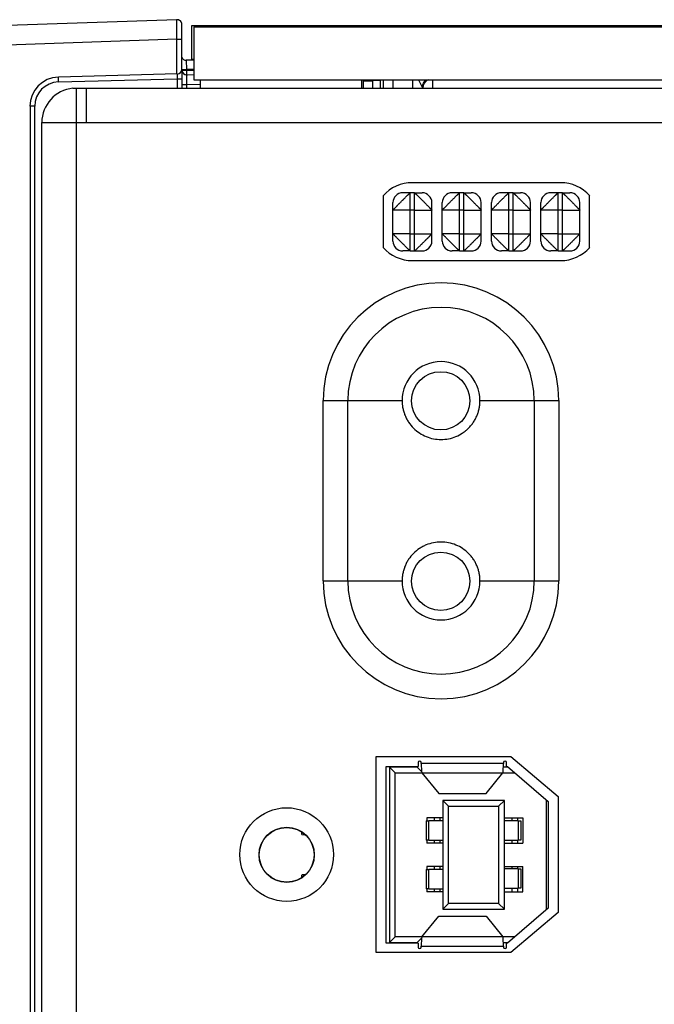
# Model space of a CAD drawing. Header units: inches. Extents: x 0 to 34, y 0 to 22.
# Tile 129 of 168: x 12.2 to 13.5, y 17.3 to 19.3. Entities that reach past the tile are written whole.
import ezdxf

# ---------------------------------------------------------------- set-up
doc = ezdxf.new("R2010")
doc.units = ezdxf.units.IN
doc.header["$LTSCALE"] = 1.87
doc.header["$MEASUREMENT"] = 0
doc.layers.get('0').update_dxf_attribs({"linetype": 'CONTINUOUS'})
doc.layers.add('02___PRT_ALL_AXES', color=7, linetype='CONTINUOUS')

msp = doc.modelspace()

# ---------------------------------------------------------------- linework, layer by layer
at = {"color": 7, "linetype": 'CONTINUOUS'}
for p, q in [((12.5665, 19.2699), (11.6528, 19.238)), ((12.5767, 19.1696), (12.5767, 19.2601)), ((12.5968, 19.1878), (12.5968, 19.2584)), ((12.5968, 19.2584), (15.4569, 19.2584)), ((12.6011, 19.2558), (12.6011, 19.1478)), ((12.6011, 19.2558), (15.4311, 19.2558)), ((12.5665, 19.2306), (11.6528, 19.1987)), ((12.5665, 19.1598), (12.5665, 19.2306)), ((12.5665, 19.2306), (12.5767, 19.2306)), ((12.6011, 19.1878), (12.5855, 19.1878)), ((12.5855, 19.1878), (12.5862, 19.1686)), ((12.6011, 19.1893), (12.5968, 19.1893)), ((12.5671, 19.1598), (12.3261, 19.1535)), ((12.5764, 19.1686), (12.5862, 19.1686)), ((12.5765, 19.1677), (12.5862, 19.1677)), ((12.5767, 19.1678), (12.5767, 19.1313)), ((12.5862, 19.1686), (12.5862, 19.1677)), ((12.6011, 19.1686), (12.5862, 19.1686)), ((12.5862, 19.1677), (12.5862, 19.1581)), ((12.5862, 19.1677), (12.6011, 19.1677)), ((12.6013, 19.1577), (12.5863, 19.1579)), ((12.3261, 19.1436), (12.5671, 19.1499)), ((12.5671, 19.1499), (12.5671, 19.1313)), ((12.5671, 19.1499), (12.5767, 19.1499)), ((12.5767, 19.1383), (12.5862, 19.1383)), ((12.5862, 19.1383), (12.5862, 19.1313)), ((12.6142, 19.1378), (12.5862, 19.1383)), ((12.6011, 19.1478), (15.4311, 19.1478)), ((12.9636, 19.1313), (12.9638, 19.146)), ((12.9796, 19.1466), (12.9638, 19.1466)), ((12.9808, 19.1478), (12.9796, 19.1466)), ((12.9796, 19.1313), (12.9796, 19.1466)), ((12.9848, 19.1478), (12.9848, 19.1313)), ((13.0045, 19.1478), (13.0045, 19.1313)), ((13.0446, 19.1478), (13.0446, 19.1313)), ((13.0562, 19.1478), (13.0643, 19.1318)), ((13.085, 19.1478), (13.085, 19.1307)), ((12.2686, 19.0944), (12.2686, 15.9771)), ((12.2782, 19.0944), (12.2686, 19.0944)), ((12.2782, 15.9771), (12.2782, 19.0944)), ((13.0396, 18.9188), (13.0246, 18.9188)), ((13.0396, 18.8008), (13.0396, 18.9188)), ((13.0486, 18.9188), (13.0396, 18.9188)), ((13.0486, 18.8008), (13.0486, 18.9188)), ((13.0486, 18.9188), (13.0636, 18.9188)), ((13.1396, 18.9188), (13.1246, 18.9188)), ((13.1396, 18.8008), (13.1396, 18.9188)), ((13.1486, 18.9188), (13.1396, 18.9188)), ((13.1486, 18.8008), (13.1486, 18.9188)), ((13.1486, 18.9188), (13.1636, 18.9188)), ((13.2396, 18.9188), (13.2246, 18.9188)), ((13.2396, 18.8008), (13.2396, 18.9188)), ((13.2486, 18.9188), (13.2396, 18.9188)), ((13.2486, 18.8008), (13.2486, 18.9188)), ((13.2486, 18.9188), (13.2636, 18.9188)), ((13.3396, 18.9188), (13.3246, 18.9188)), ((13.3396, 18.8008), (13.3396, 18.9188)), ((13.3486, 18.9188), (13.3396, 18.9188)), ((13.3486, 18.8008), (13.3486, 18.9188)), ((13.3486, 18.9188), (13.3636, 18.9188)), ((13.0046, 18.8208), (13.0046, 18.8988)), ((13.0836, 18.8208), (13.0836, 18.8988)), ((13.1046, 18.8208), (13.1046, 18.8988)), ((13.1836, 18.8208), (13.1836, 18.8988)), ((13.2046, 18.8208), (13.2046, 18.8988)), ((13.2836, 18.8208), (13.2836, 18.8988)), ((13.3046, 18.8208), (13.3046, 18.8988)), ((13.3836, 18.8208), (13.3836, 18.8988)), ((13.0396, 18.8838), (13.0046, 18.8838)), ((13.0486, 18.8838), (13.0396, 18.8838)), ((13.0486, 18.8838), (13.0836, 18.8838)), ((13.1396, 18.8838), (13.1046, 18.8838)), ((13.1486, 18.8838), (13.1396, 18.8838)), ((13.1486, 18.8838), (13.1836, 18.8838)), ((13.2396, 18.8838), (13.2046, 18.8838)), ((13.2486, 18.8838), (13.2396, 18.8838)), ((13.2486, 18.8838), (13.2836, 18.8838)), ((13.3396, 18.8838), (13.3046, 18.8838)), ((13.3486, 18.8838), (13.3396, 18.8838)), ((13.3486, 18.8838), (13.3836, 18.8838)), ((13.0396, 18.8358), (13.0046, 18.8358)), ((13.0396, 18.8358), (13.0486, 18.8358)), ((13.0486, 18.8358), (13.0836, 18.8358)), ((13.1396, 18.8358), (13.1046, 18.8358)), ((13.1396, 18.8358), (13.1486, 18.8358)), ((13.1486, 18.8358), (13.1836, 18.8358)), ((13.2396, 18.8358), (13.2046, 18.8358)), ((13.2396, 18.8358), (13.2486, 18.8358)), ((13.2486, 18.8358), (13.2836, 18.8358)), ((13.3396, 18.8358), (13.3046, 18.8358)), ((13.3396, 18.8358), (13.3486, 18.8358)), ((13.3486, 18.8358), (13.3836, 18.8358)), ((13.0396, 18.8008), (13.0246, 18.8008)), ((13.0396, 18.8008), (13.0486, 18.8008)), ((13.0486, 18.8008), (13.0636, 18.8008)), ((13.1396, 18.8008), (13.1246, 18.8008)), ((13.1396, 18.8008), (13.1486, 18.8008)), ((13.1486, 18.8008), (13.1636, 18.8008)), ((13.2396, 18.8008), (13.2246, 18.8008)), ((13.2396, 18.8008), (13.2486, 18.8008)), ((13.2486, 18.8008), (13.2636, 18.8008)), ((13.3396, 18.8008), (13.3246, 18.8008)), ((13.3396, 18.8008), (13.3486, 18.8008)), ((13.3486, 18.8008), (13.3636, 18.8008)), ((13.0559, 17.7629), (13.0559, 17.7549)), ((13.0618, 17.7609), (13.0618, 17.7629)), ((13.2289, 17.7609), (13.0618, 17.7609)), ((13.2289, 17.7629), (13.2289, 17.7609)), ((13.2349, 17.7549), (13.2349, 17.7629)), ((12.9909, 17.3966), (12.9909, 17.7549)), ((12.9909, 17.7549), (13.0559, 17.7549)), ((12.9976, 17.7539), (12.9976, 17.3976)), ((12.9976, 17.7539), (13.0094, 17.7421)), ((13.0535, 17.7539), (12.9976, 17.7539)), ((13.0094, 17.4094), (13.0094, 17.7421)), ((13.0094, 17.7421), (13.0631, 17.7421)), ((13.0535, 17.7549), (13.0535, 17.7539)), ((13.0535, 17.7539), (13.0628, 17.7447)), ((13.0631, 17.7419), (13.0974, 17.7002)), ((13.0631, 17.7419), (13.2277, 17.7419)), ((13.1934, 17.7002), (13.2277, 17.7419)), ((13.2277, 17.7421), (13.2519, 17.7421)), ((13.2381, 17.7539), (13.2286, 17.7539)), ((13.2349, 17.7549), (13.237, 17.7549)), ((13.237, 17.7549), (13.3197, 17.684)), ((13.0974, 17.7002), (13.1934, 17.7002)), ((13.1055, 17.686), (13.1055, 17.4655)), ((13.1055, 17.686), (13.1173, 17.6742)), ((13.2307, 17.686), (13.1055, 17.686)), ((13.2189, 17.6742), (13.2307, 17.686)), ((13.2307, 17.4655), (13.2307, 17.686)), ((13.3157, 17.6874), (13.3157, 17.4641)), ((13.3197, 17.684), (13.3197, 17.4675)), ((13.1173, 17.4773), (13.1173, 17.6742)), ((13.1173, 17.6742), (13.2189, 17.6742)), ((13.2189, 17.6742), (13.2189, 17.4773)), ((13.0722, 17.6447), (13.0722, 17.6053)), ((13.0722, 17.6447), (13.0777, 17.6447)), ((13.0736, 17.6508), (13.0736, 17.6447)), ((13.1055, 17.6508), (13.0736, 17.6508)), ((13.0777, 17.6053), (13.0777, 17.6447)), ((13.1055, 17.6447), (13.0777, 17.6447)), ((13.0884, 17.6508), (13.0884, 17.6447)), ((13.0994, 17.6508), (13.0994, 17.6447)), ((13.2307, 17.6508), (13.2681, 17.6508)), ((13.2585, 17.6447), (13.2307, 17.6447)), ((13.2459, 17.6508), (13.2459, 17.6447)), ((13.2569, 17.6508), (13.2569, 17.6447)), ((13.2585, 17.6447), (13.2585, 17.6053)), ((13.2585, 17.6447), (13.264, 17.6447)), ((13.264, 17.6447), (13.264, 17.6053)), ((13.2681, 17.6508), (13.2681, 17.5992)), ((12.8201, 17.6171), (12.8201, 17.6218)), ((12.8201, 17.6171), (12.8267, 17.6164)), ((12.8201, 17.6168), (12.8271, 17.616)), ((13.0777, 17.6053), (13.0722, 17.6053)), ((13.0736, 17.6053), (13.0736, 17.5992)), ((13.1055, 17.5992), (13.0736, 17.5992)), ((13.0777, 17.6053), (13.1055, 17.6053)), ((13.0884, 17.6053), (13.0884, 17.5992)), ((13.0994, 17.6053), (13.0994, 17.5992)), ((13.2307, 17.6053), (13.2585, 17.6053)), ((13.2307, 17.5992), (13.2681, 17.5992)), ((13.2459, 17.6053), (13.2459, 17.5992)), ((13.2569, 17.6053), (13.2569, 17.5992)), ((13.264, 17.6053), (13.2585, 17.6053)), ((12.7331, 17.5758), (12.7336, 17.5758)), ((12.8451, 17.5758), (12.8446, 17.5758)), ((13.0722, 17.5462), (13.0722, 17.5069)), ((13.0722, 17.5462), (13.0777, 17.5462)), ((13.0736, 17.5524), (13.0736, 17.5462)), ((13.1055, 17.5524), (13.0736, 17.5524)), ((13.0777, 17.5069), (13.0777, 17.5462)), ((13.1055, 17.5462), (13.0777, 17.5462)), ((13.0884, 17.5524), (13.0884, 17.5462)), ((13.0994, 17.5524), (13.0994, 17.5462)), ((13.2307, 17.5524), (13.2681, 17.5524)), ((13.2585, 17.5472), (13.2307, 17.5472)), ((13.2459, 17.5524), (13.2459, 17.5472)), ((13.2569, 17.5524), (13.2569, 17.5472)), ((13.2585, 17.5472), (13.2585, 17.5079)), ((13.2585, 17.5472), (13.264, 17.5472)), ((13.264, 17.5472), (13.264, 17.5079)), ((13.2681, 17.5008), (13.2681, 17.5524)), ((12.8277, 17.536), (12.8201, 17.5351)), ((12.8267, 17.5352), (12.8201, 17.5344)), ((12.8201, 17.5297), (12.8201, 17.5344)), ((13.0777, 17.5069), (13.0722, 17.5069)), ((13.0736, 17.5069), (13.0736, 17.5008)), ((13.1055, 17.5008), (13.0736, 17.5008)), ((13.0777, 17.5069), (13.1055, 17.5069)), ((13.0884, 17.5069), (13.0884, 17.5008)), ((13.0994, 17.5069), (13.0994, 17.5008)), ((13.2307, 17.5079), (13.2585, 17.5079)), ((13.2307, 17.5008), (13.2681, 17.5008)), ((13.2459, 17.5079), (13.2459, 17.5008)), ((13.2569, 17.5079), (13.2569, 17.5008)), ((13.264, 17.5079), (13.2585, 17.5079)), ((13.1055, 17.4655), (13.1173, 17.4773)), ((13.1055, 17.4655), (13.2307, 17.4655)), ((13.2189, 17.4773), (13.1173, 17.4773)), ((13.2189, 17.4773), (13.2307, 17.4655)), ((13.3197, 17.4675), (13.237, 17.3966)), ((13.0631, 17.4096), (13.0974, 17.4514)), ((13.0974, 17.4514), (13.1934, 17.4514)), ((13.1934, 17.4514), (13.2277, 17.4096)), ((12.9976, 17.3976), (13.0094, 17.4094)), ((13.0631, 17.4094), (13.0094, 17.4094)), ((13.0535, 17.3976), (13.0628, 17.4069)), ((13.2277, 17.4096), (13.0631, 17.4096)), ((13.2519, 17.4094), (13.2277, 17.4094)), ((13.0559, 17.3966), (12.9909, 17.3966)), ((12.9976, 17.3976), (13.0535, 17.3976)), ((13.0535, 17.3976), (13.0535, 17.3966)), ((13.0559, 17.3966), (13.0559, 17.3886)), ((13.0618, 17.3886), (13.0618, 17.3906)), ((13.0618, 17.3906), (13.2289, 17.3906)), ((13.2286, 17.3976), (13.2381, 17.3976)), ((13.2289, 17.3906), (13.2289, 17.3886)), ((13.2349, 17.3886), (13.2349, 17.3966)), ((13.237, 17.3966), (13.2349, 17.3966))]:
    msp.add_line(p, q, dxfattribs=at)
at = {"color": 3, "linetype": 'CONTINUOUS'}
for p, q in [((12.6141, 19.1313), (12.6141, 19.1478)), ((12.9417, 19.1313), (12.9417, 19.1478)), ((12.3555, 19.131), (12.3625, 19.131)), ((12.3625, 19.1313), (15.4131, 19.1313)), ((12.3625, 15.9417), (12.3625, 19.131)), ((12.3825, 19.1313), (12.3825, 19.0613)), ((12.2925, 16.0113), (12.2925, 19.0613)), ((12.2925, 19.0613), (15.4831, 19.0613)), ((12.9706, 17.3773), (12.9706, 17.7753)), ((12.9706, 17.7753), (13.2436, 17.7753)), ((13.2436, 17.7753), (13.3396, 17.6938)), ((13.3396, 17.6938), (13.3396, 17.4588)), ((13.3396, 17.4588), (13.2436, 17.3773)), ((13.2436, 17.3773), (12.9706, 17.3773))]:
    msp.add_line(p, q, dxfattribs=at)
at = {"color": 7, "linetype": 'CONTINUOUS'}
for centre, radius in [((13.1016, 18.4968), 0.0591), ((13.1016, 18.1308), 0.0591), ((12.7891, 17.5758), 0.0555)]:
    msp.add_circle(centre, radius, dxfattribs=at)
at = {"color": 3, "linetype": 'CONTINUOUS'}
msp.add_circle((12.7891, 17.5763), 0.095, dxfattribs=at)
at = {"color": 7, "linetype": 'CONTINUOUS'}
for centre, radius, start, end in [((12.5668, 19.2601), 0.00984, 360, 95.2162), ((12.5668, 19.2601), 0.00984, 0, 92), ((12.5855, 19.1976), 0.00984, 203.1281, 270), ((12.5668, 19.1696), 0.00984, 271.5, 0.0004), ((12.5865, 19.1678), 0.00984, 184.7365, 267.4768), ((12.5862, 19.1679), 0.00984, 234.8256, 270), ((12.3276, 19.0944), 0.0591, 91.5, 180), ((12.3274, 19.0944), 0.0492, 91.5069, 179.993), ((12.9599, 19.1466), 0.0197, 0.0182, 3.5887), ((13.085, 19.1307), 0.0197, 118.0351, 178.9741), ((13.0246, 18.8988), 0.02, 90, 180), ((13.0636, 18.8988), 0.02, 0, 90), ((13.1246, 18.8988), 0.02, 90, 180), ((13.1636, 18.8988), 0.02, 0, 90), ((13.2246, 18.8988), 0.02, 90, 180), ((13.2636, 18.8988), 0.02, 0, 90), ((13.3246, 18.8988), 0.02, 90, 180), ((13.3636, 18.8988), 0.02, 0, 90), ((13.0246, 18.8208), 0.02, 180, 270), ((13.0636, 18.8208), 0.02, 270, 360), ((13.1246, 18.8208), 0.02, 180, 270), ((13.1636, 18.8208), 0.02, 270, 360), ((13.2246, 18.8208), 0.02, 180, 270), ((13.2636, 18.8208), 0.02, 270, 360), ((13.3246, 18.8208), 0.02, 180, 270), ((13.3636, 18.8208), 0.02, 270, 360), ((13.0588, 17.7629), 0.00295, 0, 180), ((13.2319, 17.7629), 0.00295, 0, 180), ((13.0588, 17.3886), 0.00295, 180, 360), ((13.2319, 17.3886), 0.00295, 180, 360)]:
    msp.add_arc(centre, radius, start, end, dxfattribs=at)
at = {"color": 3, "linetype": 'CONTINUOUS'}
msp.add_arc((12.3625, 19.0613), 0.07, 95.6689, 180, dxfattribs=at)
at = {"color": 7, "linetype": 'CONTINUOUS'}
for points, knots in [([(12.5665, 19.2306), (12.5664, 19.2331), (12.5664, 19.2381), (12.5664, 19.2454), (12.5663, 19.2521), (12.5663, 19.258), (12.5663, 19.2623), (12.5663, 19.2651), (12.5664, 19.2668), (12.5664, 19.2681), (12.5664, 19.2691), (12.5665, 19.2695), (12.5664, 19.2699), (12.5665, 19.2699)], [0, 0, 0, 0, 0.19489, 0.382656, 0.555482, 0.70695, 0.831324, 0.881753, 0.923719, 0.956797, 0.980643, 0.995083, 1, 1, 1, 1]), ([(12.5671, 19.1598), (12.5671, 19.1598), (12.5671, 19.1594), (12.5672, 19.159), (12.5672, 19.158), (12.5672, 19.1563), (12.5671, 19.1535), (12.5671, 19.1512), (12.5671, 19.1499)], [0, 0, 0, 0, 0.019608, 0.076475, 0.168826, 0.293164, 0.617527, 1, 1, 1, 1]), ([(12.5863, 19.1579), (12.5863, 19.1579), (12.5863, 19.1577), (12.5863, 19.1575), (12.5863, 19.157), (12.5862, 19.1561), (12.5862, 19.1544), (12.5862, 19.152), (12.5862, 19.149), (12.5862, 19.1444), (12.5862, 19.1408), (12.5862, 19.1383)], [0, 0, 0, 0, 0.004965, 0.019387, 0.043201, 0.076247, 0.168587, 0.292933, 0.4444, 0.617249, 1, 1, 1, 1]), ([(12.3261, 19.1436), (12.3261, 19.1449), (12.326, 19.1472), (12.326, 19.1499), (12.326, 19.1517), (12.326, 19.1527), (12.3261, 19.1531), (12.326, 19.1535), (12.3261, 19.1535)], [0, 0, 0, 0, 0.381828, 0.706524, 0.830747, 0.92294, 0.97995, 1, 1, 1, 1]), ([(13.0643, 19.1318), (13.0643, 19.1349), (13.0658, 19.1414), (13.0703, 19.1463), (13.0729, 19.1481)], [0, 0, 0, 0, 0.499919, 1, 1, 1, 1]), ([(13.0046, 18.8838), (13.0046, 18.8838), (13.0046, 18.8838), (13.0046, 18.8839), (13.0047, 18.8839), (13.0048, 18.8841), (13.0049, 18.8842), (13.0051, 18.8844), (13.0053, 18.8847), (13.0056, 18.8849), (13.0059, 18.8853), (13.0063, 18.8856), (13.0068, 18.8862), (13.0075, 18.8869), (13.0085, 18.888), (13.0097, 18.8891), (13.0109, 18.8904), (13.012, 18.8916), (13.013, 18.8926), (13.014, 18.8936), (13.0153, 18.8948), (13.0166, 18.8962), (13.0177, 18.8972), (13.0188, 18.8984), (13.0202, 18.8998), (13.0219, 18.9015), (13.0236, 18.9032), (13.025, 18.9046), (13.0261, 18.9057), (13.0272, 18.9068), (13.0285, 18.9081), (13.03, 18.9096), (13.0315, 18.9111), (13.0329, 18.9124), (13.0342, 18.9137), (13.0354, 18.9148), (13.0364, 18.9158), (13.0372, 18.9166), (13.0377, 18.9171), (13.0381, 18.9174), (13.0384, 18.9178), (13.0387, 18.918), (13.039, 18.9182), (13.0391, 18.9184), (13.0393, 18.9185), (13.0393, 18.9186), (13.0394, 18.9186), (13.0395, 18.9187), (13.0395, 18.9187), (13.0395, 18.9187), (13.0396, 18.9188), (13.0396, 18.9188), (13.0396, 18.9188), (13.0396, 18.9188)], [0, 0, 0, 0, 0.0005, 0.001226, 0.003439, 0.006721, 0.011103, 0.016611, 0.023262, 0.031049, 0.039952, 0.049948, 0.061013, 0.086263, 0.115497, 0.148495, 0.184984, 0.224466, 0.245158, 0.266395, 0.310336, 0.356018, 0.37943, 0.403167, 0.451358, 0.500062, 0.548759, 0.596942, 0.620685, 0.644112, 0.689839, 0.73381, 0.775709, 0.815116, 0.851534, 0.884507, 0.913755, 0.939042, 0.950133, 0.960165, 0.96912, 0.976979, 0.983725, 0.989338, 0.991713, 0.993795, 0.995582, 0.997071, 0.998259, 0.999143, 0.999722, 0.999898, 1, 1, 1, 1]), ([(13.0486, 18.9188), (13.0486, 18.9188), (13.0486, 18.9188), (13.0487, 18.9187), (13.0487, 18.9187), (13.0489, 18.9186), (13.049, 18.9184), (13.0492, 18.9182), (13.0495, 18.918), (13.0498, 18.9178), (13.0501, 18.9174), (13.0504, 18.9171), (13.051, 18.9166), (13.0518, 18.9158), (13.0528, 18.9148), (13.054, 18.9137), (13.0553, 18.9124), (13.0564, 18.9113), (13.0574, 18.9104), (13.0584, 18.9094), (13.0597, 18.9081), (13.061, 18.9068), (13.0621, 18.9057), (13.0632, 18.9046), (13.0646, 18.9032), (13.0663, 18.9015), (13.068, 18.8998), (13.0694, 18.8984), (13.0705, 18.8972), (13.0716, 18.8962), (13.0729, 18.8948), (13.0744, 18.8933), (13.0759, 18.8918), (13.0772, 18.8904), (13.0785, 18.8891), (13.0796, 18.888), (13.0806, 18.8869), (13.0814, 18.8862), (13.0819, 18.8856), (13.0823, 18.8853), (13.0826, 18.8849), (13.0828, 18.8846), (13.0831, 18.8844), (13.0832, 18.8842), (13.0833, 18.8841), (13.0834, 18.884), (13.0835, 18.884), (13.0835, 18.8839), (13.0835, 18.8838), (13.0836, 18.8838), (13.0836, 18.8838), (13.0836, 18.8838), (13.0836, 18.8838), (13.0836, 18.8838)], [0, 0, 0, 0, 0.0005, 0.001227, 0.00344, 0.006722, 0.011105, 0.016613, 0.023264, 0.031052, 0.039955, 0.049951, 0.061017, 0.086267, 0.115502, 0.148501, 0.18499, 0.224473, 0.245165, 0.266402, 0.310343, 0.356026, 0.379438, 0.403175, 0.451366, 0.50007, 0.548767, 0.59695, 0.620693, 0.644119, 0.689847, 0.733817, 0.775716, 0.815122, 0.85154, 0.884512, 0.913759, 0.939045, 0.950137, 0.960168, 0.969122, 0.976981, 0.983727, 0.98934, 0.991714, 0.993796, 0.995583, 0.997072, 0.99826, 0.999144, 0.999722, 0.999898, 1, 1, 1, 1]), ([(13.1046, 18.8838), (13.1046, 18.8838), (13.1046, 18.8838), (13.1046, 18.8838), (13.1046, 18.8838), (13.1046, 18.8838), (13.1047, 18.8839), (13.1047, 18.884), (13.1048, 18.884), (13.1048, 18.8841), (13.105, 18.8842), (13.1051, 18.8844), (13.1053, 18.8846), (13.1056, 18.8849), (13.1059, 18.8853), (13.1063, 18.8856), (13.1068, 18.8862), (13.1075, 18.8869), (13.1085, 18.888), (13.1097, 18.8891), (13.1109, 18.8904), (13.1123, 18.8918), (13.1137, 18.8933), (13.1153, 18.8948), (13.1166, 18.8962), (13.1177, 18.8972), (13.1188, 18.8984), (13.1202, 18.8998), (13.1219, 18.9015), (13.1236, 18.9032), (13.125, 18.9046), (13.1261, 18.9057), (13.1272, 18.9068), (13.1285, 18.9081), (13.1298, 18.9094), (13.1308, 18.9104), (13.1318, 18.9113), (13.1329, 18.9124), (13.1342, 18.9137), (13.1354, 18.9148), (13.1364, 18.9158), (13.1372, 18.9166), (13.1377, 18.9171), (13.1381, 18.9174), (13.1384, 18.9178), (13.1387, 18.918), (13.1389, 18.9182), (13.1391, 18.9184), (13.1393, 18.9186), (13.1394, 18.9187), (13.1395, 18.9187), (13.1396, 18.9188), (13.1396, 18.9188), (13.1396, 18.9188)], [0, 0, 0, 0, 0.000102, 0.000278, 0.000856, 0.00174, 0.002928, 0.004417, 0.006204, 0.008286, 0.01066, 0.016273, 0.023019, 0.030878, 0.039832, 0.049863, 0.060955, 0.086241, 0.115488, 0.14846, 0.184878, 0.224284, 0.266183, 0.310153, 0.355881, 0.379307, 0.40305, 0.451233, 0.49993, 0.548634, 0.596825, 0.620562, 0.643974, 0.689657, 0.733598, 0.754835, 0.775527, 0.81501, 0.851499, 0.884498, 0.913733, 0.938983, 0.950049, 0.960045, 0.968948, 0.976736, 0.983387, 0.988895, 0.993278, 0.99656, 0.998773, 0.9995, 1, 1, 1, 1]), ([(13.1486, 18.9188), (13.1486, 18.9188), (13.1486, 18.9188), (13.1487, 18.9187), (13.1487, 18.9187), (13.1489, 18.9186), (13.149, 18.9184), (13.1492, 18.9182), (13.1495, 18.918), (13.1498, 18.9178), (13.1501, 18.9174), (13.1504, 18.9171), (13.151, 18.9166), (13.1518, 18.9158), (13.1528, 18.9148), (13.154, 18.9137), (13.1553, 18.9124), (13.1564, 18.9113), (13.1574, 18.9104), (13.1584, 18.9094), (13.1597, 18.9081), (13.161, 18.9068), (13.1621, 18.9057), (13.1632, 18.9046), (13.1646, 18.9032), (13.1663, 18.9015), (13.168, 18.8998), (13.1694, 18.8984), (13.1705, 18.8972), (13.1716, 18.8962), (13.1729, 18.8948), (13.1744, 18.8933), (13.1759, 18.8918), (13.1772, 18.8904), (13.1785, 18.8891), (13.1796, 18.888), (13.1806, 18.8869), (13.1814, 18.8862), (13.1819, 18.8856), (13.1823, 18.8853), (13.1826, 18.8849), (13.1828, 18.8846), (13.1831, 18.8844), (13.1832, 18.8842), (13.1833, 18.8841), (13.1834, 18.884), (13.1835, 18.884), (13.1835, 18.8839), (13.1835, 18.8838), (13.1836, 18.8838), (13.1836, 18.8838), (13.1836, 18.8838), (13.1836, 18.8838), (13.1836, 18.8838)], [0, 0, 0, 0, 0.0005, 0.001227, 0.00344, 0.006722, 0.011105, 0.016613, 0.023264, 0.031052, 0.039955, 0.049951, 0.061017, 0.086267, 0.115502, 0.148501, 0.18499, 0.224473, 0.245165, 0.266402, 0.310343, 0.356026, 0.379438, 0.403175, 0.451366, 0.50007, 0.548767, 0.59695, 0.620693, 0.644119, 0.689847, 0.733817, 0.775716, 0.815122, 0.85154, 0.884512, 0.913759, 0.939045, 0.950137, 0.960168, 0.969122, 0.976981, 0.983727, 0.98934, 0.991714, 0.993796, 0.995583, 0.997072, 0.99826, 0.999144, 0.999722, 0.999898, 1, 1, 1, 1]), ([(13.2046, 18.8838), (13.2046, 18.8838), (13.2046, 18.8838), (13.2046, 18.8838), (13.2046, 18.8838), (13.2046, 18.8838), (13.2047, 18.8839), (13.2047, 18.884), (13.2048, 18.884), (13.2048, 18.8841), (13.205, 18.8842), (13.2051, 18.8844), (13.2053, 18.8846), (13.2056, 18.8849), (13.2059, 18.8853), (13.2063, 18.8856), (13.2068, 18.8862), (13.2075, 18.8869), (13.2085, 18.888), (13.2097, 18.8891), (13.2109, 18.8904), (13.2123, 18.8918), (13.2137, 18.8933), (13.2153, 18.8948), (13.2166, 18.8962), (13.2177, 18.8972), (13.2188, 18.8984), (13.2202, 18.8998), (13.2219, 18.9015), (13.2236, 18.9032), (13.225, 18.9046), (13.2261, 18.9057), (13.2272, 18.9068), (13.2285, 18.9081), (13.2298, 18.9094), (13.2308, 18.9104), (13.2318, 18.9113), (13.2329, 18.9124), (13.2342, 18.9137), (13.2354, 18.9148), (13.2364, 18.9158), (13.2372, 18.9166), (13.2377, 18.9171), (13.2381, 18.9174), (13.2384, 18.9178), (13.2387, 18.918), (13.2389, 18.9182), (13.2391, 18.9184), (13.2393, 18.9186), (13.2394, 18.9187), (13.2395, 18.9187), (13.2396, 18.9188), (13.2396, 18.9188), (13.2396, 18.9188)], [0, 0, 0, 0, 0.000102, 0.000278, 0.000856, 0.00174, 0.002928, 0.004417, 0.006204, 0.008286, 0.01066, 0.016273, 0.023019, 0.030878, 0.039832, 0.049863, 0.060955, 0.086241, 0.115488, 0.14846, 0.184878, 0.224284, 0.266183, 0.310153, 0.355881, 0.379307, 0.40305, 0.451233, 0.49993, 0.548634, 0.596825, 0.620562, 0.643974, 0.689657, 0.733598, 0.754835, 0.775527, 0.81501, 0.851499, 0.884498, 0.913733, 0.938983, 0.950049, 0.960045, 0.968948, 0.976736, 0.983387, 0.988895, 0.993278, 0.99656, 0.998773, 0.9995, 1, 1, 1, 1]), ([(13.2486, 18.9188), (13.2486, 18.9188), (13.2486, 18.9188), (13.2486, 18.9188), (13.2486, 18.9187), (13.2487, 18.9187), (13.2487, 18.9187), (13.2488, 18.9186), (13.2488, 18.9186), (13.2489, 18.9185), (13.249, 18.9184), (13.2492, 18.9182), (13.2495, 18.918), (13.2497, 18.9178), (13.2501, 18.9174), (13.2504, 18.9171), (13.251, 18.9166), (13.2518, 18.9158), (13.2528, 18.9148), (13.254, 18.9137), (13.2553, 18.9124), (13.2567, 18.9111), (13.2581, 18.9096), (13.2597, 18.9081), (13.261, 18.9068), (13.2621, 18.9057), (13.2632, 18.9046), (13.2646, 18.9032), (13.2663, 18.9015), (13.268, 18.8998), (13.2694, 18.8984), (13.2705, 18.8972), (13.2716, 18.8962), (13.2729, 18.8948), (13.2742, 18.8936), (13.2752, 18.8926), (13.2761, 18.8916), (13.2772, 18.8904), (13.2785, 18.8891), (13.2796, 18.888), (13.2806, 18.8869), (13.2814, 18.8862), (13.2819, 18.8856), (13.2823, 18.8853), (13.2826, 18.8849), (13.2828, 18.8847), (13.2831, 18.8844), (13.2832, 18.8842), (13.2834, 18.8841), (13.2835, 18.8839), (13.2836, 18.8839), (13.2836, 18.8838), (13.2836, 18.8838), (13.2836, 18.8838)], [0, 0, 0, 0, 0.000102, 0.000278, 0.000857, 0.001741, 0.002929, 0.004418, 0.006205, 0.008287, 0.010662, 0.016275, 0.023021, 0.03088, 0.039835, 0.049867, 0.060958, 0.086245, 0.115493, 0.148466, 0.184884, 0.224291, 0.26619, 0.310161, 0.355888, 0.379315, 0.403058, 0.451241, 0.499938, 0.548642, 0.596833, 0.62057, 0.643982, 0.689664, 0.733605, 0.754842, 0.775534, 0.815016, 0.851505, 0.884503, 0.913737, 0.938987, 0.950052, 0.960048, 0.968951, 0.976738, 0.983389, 0.988897, 0.993279, 0.996561, 0.998774, 0.9995, 1, 1, 1, 1]), ([(13.3046, 18.8838), (13.3046, 18.8838), (13.3046, 18.8838), (13.3046, 18.8838), (13.3046, 18.8838), (13.3046, 18.8838), (13.3047, 18.8839), (13.3047, 18.884), (13.3048, 18.884), (13.3048, 18.8841), (13.305, 18.8842), (13.3051, 18.8844), (13.3053, 18.8846), (13.3056, 18.8849), (13.3059, 18.8853), (13.3063, 18.8856), (13.3068, 18.8862), (13.3075, 18.8869), (13.3085, 18.888), (13.3097, 18.8891), (13.3109, 18.8904), (13.3123, 18.8918), (13.3137, 18.8933), (13.3153, 18.8948), (13.3166, 18.8962), (13.3177, 18.8972), (13.3188, 18.8984), (13.3202, 18.8998), (13.3219, 18.9015), (13.3236, 18.9032), (13.325, 18.9046), (13.3261, 18.9057), (13.3272, 18.9068), (13.3285, 18.9081), (13.3298, 18.9094), (13.3308, 18.9104), (13.3318, 18.9113), (13.3329, 18.9124), (13.3342, 18.9137), (13.3354, 18.9148), (13.3364, 18.9158), (13.3372, 18.9166), (13.3377, 18.9171), (13.3381, 18.9174), (13.3384, 18.9178), (13.3387, 18.918), (13.3389, 18.9182), (13.3391, 18.9184), (13.3393, 18.9186), (13.3394, 18.9187), (13.3395, 18.9187), (13.3396, 18.9188), (13.3396, 18.9188), (13.3396, 18.9188)], [0, 0, 0, 0, 0.000102, 0.000278, 0.000856, 0.00174, 0.002928, 0.004417, 0.006204, 0.008286, 0.01066, 0.016273, 0.023019, 0.030878, 0.039832, 0.049863, 0.060955, 0.086241, 0.115488, 0.14846, 0.184878, 0.224284, 0.266183, 0.310153, 0.355881, 0.379307, 0.40305, 0.451233, 0.49993, 0.548634, 0.596825, 0.620562, 0.643974, 0.689657, 0.733598, 0.754835, 0.775527, 0.81501, 0.851499, 0.884498, 0.913733, 0.938983, 0.950049, 0.960045, 0.968948, 0.976736, 0.983387, 0.988895, 0.993278, 0.99656, 0.998773, 0.9995, 1, 1, 1, 1]), ([(13.3486, 18.9188), (13.3486, 18.9188), (13.3486, 18.9188), (13.3487, 18.9187), (13.3487, 18.9187), (13.3489, 18.9186), (13.349, 18.9184), (13.3492, 18.9182), (13.3495, 18.918), (13.3498, 18.9178), (13.3501, 18.9174), (13.3504, 18.9171), (13.351, 18.9166), (13.3518, 18.9158), (13.3528, 18.9148), (13.354, 18.9137), (13.3553, 18.9124), (13.3564, 18.9113), (13.3574, 18.9104), (13.3584, 18.9094), (13.3597, 18.9081), (13.361, 18.9068), (13.3621, 18.9057), (13.3632, 18.9046), (13.3646, 18.9032), (13.3663, 18.9015), (13.368, 18.8998), (13.3694, 18.8984), (13.3705, 18.8972), (13.3716, 18.8962), (13.3729, 18.8948), (13.3744, 18.8933), (13.3759, 18.8918), (13.3772, 18.8904), (13.3785, 18.8891), (13.3796, 18.888), (13.3806, 18.8869), (13.3814, 18.8862), (13.3819, 18.8856), (13.3823, 18.8853), (13.3826, 18.8849), (13.3828, 18.8846), (13.3831, 18.8844), (13.3832, 18.8842), (13.3833, 18.8841), (13.3834, 18.884), (13.3835, 18.884), (13.3835, 18.8839), (13.3835, 18.8838), (13.3836, 18.8838), (13.3836, 18.8838), (13.3836, 18.8838), (13.3836, 18.8838), (13.3836, 18.8838)], [0, 0, 0, 0, 0.0005, 0.001227, 0.00344, 0.006722, 0.011105, 0.016613, 0.023264, 0.031052, 0.039955, 0.049951, 0.061017, 0.086267, 0.115502, 0.148501, 0.18499, 0.224473, 0.245165, 0.266402, 0.310343, 0.356026, 0.379438, 0.403175, 0.451366, 0.50007, 0.548767, 0.59695, 0.620693, 0.644119, 0.689847, 0.733817, 0.775716, 0.815122, 0.85154, 0.884512, 0.913759, 0.939045, 0.950137, 0.960168, 0.969122, 0.976981, 0.983727, 0.98934, 0.991714, 0.993796, 0.995583, 0.997072, 0.99826, 0.999144, 0.999722, 0.999898, 1, 1, 1, 1]), ([(13.0396, 18.8008), (13.0396, 18.8008), (13.0396, 18.8008), (13.0396, 18.8008), (13.0395, 18.8008), (13.0395, 18.8008), (13.0395, 18.8009), (13.0394, 18.8009), (13.0393, 18.801), (13.0393, 18.801), (13.0391, 18.8011), (13.039, 18.8013), (13.0387, 18.8015), (13.0384, 18.8018), (13.0381, 18.8021), (13.0377, 18.8024), (13.0372, 18.803), (13.0364, 18.8037), (13.0354, 18.8047), (13.0342, 18.8059), (13.0329, 18.8071), (13.0315, 18.8085), (13.03, 18.8099), (13.0285, 18.8115), (13.0272, 18.8128), (13.0261, 18.8139), (13.025, 18.815), (13.0236, 18.8164), (13.0219, 18.8181), (13.0202, 18.8198), (13.0188, 18.8212), (13.0177, 18.8223), (13.0166, 18.8234), (13.0153, 18.8247), (13.014, 18.826), (13.013, 18.827), (13.012, 18.8279), (13.0109, 18.8291), (13.0097, 18.8304), (13.0085, 18.8316), (13.0075, 18.8326), (13.0068, 18.8334), (13.0063, 18.8339), (13.0059, 18.8343), (13.0056, 18.8346), (13.0053, 18.8349), (13.0051, 18.8351), (13.0049, 18.8353), (13.0048, 18.8355), (13.0047, 18.8356), (13.0046, 18.8357), (13.0046, 18.8357), (13.0046, 18.8358), (13.0046, 18.8358)], [0, 0, 0, 0, 0.000102, 0.000278, 0.000856, 0.001741, 0.002928, 0.004417, 0.006204, 0.008286, 0.01066, 0.016273, 0.023019, 0.030878, 0.039832, 0.049864, 0.060955, 0.086241, 0.115488, 0.14846, 0.184878, 0.224284, 0.266183, 0.310153, 0.355881, 0.379308, 0.40305, 0.451233, 0.49993, 0.548634, 0.596825, 0.620562, 0.643974, 0.689657, 0.733598, 0.754835, 0.775527, 0.81501, 0.851499, 0.884498, 0.913732, 0.938983, 0.950048, 0.960044, 0.968947, 0.976736, 0.983387, 0.988895, 0.993278, 0.99656, 0.998773, 0.9995, 1, 1, 1, 1]), ([(13.0836, 18.8358), (13.0836, 18.8358), (13.0836, 18.8357), (13.0836, 18.8357), (13.0835, 18.8356), (13.0834, 18.8355), (13.0832, 18.8353), (13.0831, 18.8351), (13.0828, 18.8349), (13.0826, 18.8346), (13.0823, 18.8343), (13.0819, 18.8339), (13.0814, 18.8334), (13.0806, 18.8326), (13.0796, 18.8316), (13.0785, 18.8304), (13.0772, 18.8291), (13.0761, 18.8279), (13.0752, 18.827), (13.0742, 18.826), (13.0729, 18.8247), (13.0716, 18.8234), (13.0705, 18.8223), (13.0694, 18.8212), (13.068, 18.8198), (13.0663, 18.8181), (13.0646, 18.8164), (13.0632, 18.815), (13.0621, 18.8139), (13.061, 18.8128), (13.0597, 18.8115), (13.0581, 18.8099), (13.0567, 18.8085), (13.0553, 18.8071), (13.054, 18.8059), (13.0528, 18.8047), (13.0518, 18.8037), (13.051, 18.803), (13.0504, 18.8024), (13.0501, 18.8021), (13.0497, 18.8018), (13.0495, 18.8015), (13.0492, 18.8013), (13.049, 18.8011), (13.0489, 18.801), (13.0488, 18.801), (13.0488, 18.8009), (13.0487, 18.8009), (13.0487, 18.8008), (13.0486, 18.8008), (13.0486, 18.8008), (13.0486, 18.8008), (13.0486, 18.8008), (13.0486, 18.8008)], [0, 0, 0, 0, 0.0005, 0.001227, 0.00344, 0.006722, 0.011105, 0.016613, 0.023264, 0.031053, 0.039956, 0.049952, 0.061017, 0.086268, 0.115502, 0.148501, 0.18499, 0.224473, 0.245165, 0.266402, 0.310343, 0.356026, 0.379438, 0.403175, 0.451366, 0.50007, 0.548767, 0.59695, 0.620692, 0.644119, 0.689847, 0.733817, 0.775716, 0.815122, 0.85154, 0.884512, 0.913759, 0.939045, 0.950136, 0.960168, 0.969122, 0.976981, 0.983727, 0.98934, 0.991714, 0.993796, 0.995583, 0.997072, 0.998259, 0.999144, 0.999722, 0.999898, 1, 1, 1, 1]), ([(13.1396, 18.8008), (13.1396, 18.8008), (13.1396, 18.8008), (13.1395, 18.8008), (13.1394, 18.8009), (13.1393, 18.801), (13.1391, 18.8011), (13.1389, 18.8013), (13.1387, 18.8015), (13.1384, 18.8018), (13.1381, 18.8021), (13.1377, 18.8024), (13.1372, 18.803), (13.1364, 18.8037), (13.1354, 18.8047), (13.1342, 18.8059), (13.1329, 18.8071), (13.1318, 18.8082), (13.1308, 18.8092), (13.1298, 18.8102), (13.1285, 18.8115), (13.1272, 18.8128), (13.1261, 18.8139), (13.125, 18.815), (13.1236, 18.8164), (13.1219, 18.8181), (13.1202, 18.8198), (13.1188, 18.8212), (13.1177, 18.8223), (13.1166, 18.8234), (13.1153, 18.8247), (13.1137, 18.8262), (13.1123, 18.8277), (13.1109, 18.8291), (13.1097, 18.8304), (13.1085, 18.8316), (13.1075, 18.8326), (13.1068, 18.8334), (13.1063, 18.8339), (13.1059, 18.8343), (13.1056, 18.8346), (13.1053, 18.8349), (13.1051, 18.8351), (13.105, 18.8353), (13.1048, 18.8354), (13.1048, 18.8355), (13.1047, 18.8356), (13.1047, 18.8357), (13.1046, 18.8357), (13.1046, 18.8357), (13.1046, 18.8358), (13.1046, 18.8358), (13.1046, 18.8358), (13.1046, 18.8358)], [0, 0, 0, 0, 0.0005, 0.001227, 0.003439, 0.006721, 0.011104, 0.016611, 0.023262, 0.03105, 0.039953, 0.049948, 0.061014, 0.086263, 0.115497, 0.148495, 0.184984, 0.224466, 0.245158, 0.266395, 0.310336, 0.356018, 0.37943, 0.403167, 0.451358, 0.500062, 0.548759, 0.596942, 0.620685, 0.644112, 0.689839, 0.73381, 0.775709, 0.815116, 0.851534, 0.884507, 0.913755, 0.939041, 0.950133, 0.960165, 0.969119, 0.976978, 0.983725, 0.989338, 0.991712, 0.993795, 0.995582, 0.997071, 0.998259, 0.999143, 0.999722, 0.999898, 1, 1, 1, 1]), ([(13.1836, 18.8358), (13.1836, 18.8358), (13.1836, 18.8357), (13.1836, 18.8357), (13.1835, 18.8356), (13.1834, 18.8355), (13.1832, 18.8353), (13.1831, 18.8351), (13.1828, 18.8349), (13.1826, 18.8346), (13.1823, 18.8343), (13.1819, 18.8339), (13.1814, 18.8334), (13.1806, 18.8326), (13.1796, 18.8316), (13.1785, 18.8304), (13.1772, 18.8291), (13.1761, 18.8279), (13.1752, 18.827), (13.1742, 18.826), (13.1729, 18.8247), (13.1716, 18.8234), (13.1705, 18.8223), (13.1694, 18.8212), (13.168, 18.8198), (13.1663, 18.8181), (13.1646, 18.8164), (13.1632, 18.815), (13.1621, 18.8139), (13.161, 18.8128), (13.1597, 18.8115), (13.1581, 18.8099), (13.1567, 18.8085), (13.1553, 18.8071), (13.154, 18.8059), (13.1528, 18.8047), (13.1518, 18.8037), (13.151, 18.803), (13.1504, 18.8024), (13.1501, 18.8021), (13.1497, 18.8018), (13.1495, 18.8015), (13.1492, 18.8013), (13.149, 18.8011), (13.1489, 18.801), (13.1488, 18.801), (13.1488, 18.8009), (13.1487, 18.8009), (13.1487, 18.8008), (13.1486, 18.8008), (13.1486, 18.8008), (13.1486, 18.8008), (13.1486, 18.8008), (13.1486, 18.8008)], [0, 0, 0, 0, 0.0005, 0.001227, 0.00344, 0.006722, 0.011105, 0.016613, 0.023264, 0.031053, 0.039956, 0.049952, 0.061017, 0.086268, 0.115502, 0.148501, 0.18499, 0.224473, 0.245165, 0.266402, 0.310343, 0.356026, 0.379438, 0.403175, 0.451366, 0.50007, 0.548767, 0.59695, 0.620692, 0.644119, 0.689847, 0.733817, 0.775716, 0.815122, 0.85154, 0.884512, 0.913759, 0.939045, 0.950136, 0.960168, 0.969122, 0.976981, 0.983727, 0.98934, 0.991714, 0.993796, 0.995583, 0.997072, 0.998259, 0.999144, 0.999722, 0.999898, 1, 1, 1, 1]), ([(13.2396, 18.8008), (13.2396, 18.8008), (13.2396, 18.8008), (13.2395, 18.8008), (13.2394, 18.8009), (13.2393, 18.801), (13.2391, 18.8011), (13.2389, 18.8013), (13.2387, 18.8015), (13.2384, 18.8018), (13.2381, 18.8021), (13.2377, 18.8024), (13.2372, 18.803), (13.2364, 18.8037), (13.2354, 18.8047), (13.2342, 18.8059), (13.2329, 18.8071), (13.2318, 18.8082), (13.2308, 18.8092), (13.2298, 18.8102), (13.2285, 18.8115), (13.2272, 18.8128), (13.2261, 18.8139), (13.225, 18.815), (13.2236, 18.8164), (13.2219, 18.8181), (13.2202, 18.8198), (13.2188, 18.8212), (13.2177, 18.8223), (13.2166, 18.8234), (13.2153, 18.8247), (13.2137, 18.8262), (13.2123, 18.8277), (13.2109, 18.8291), (13.2097, 18.8304), (13.2085, 18.8316), (13.2075, 18.8326), (13.2068, 18.8334), (13.2063, 18.8339), (13.2059, 18.8343), (13.2056, 18.8346), (13.2053, 18.8349), (13.2051, 18.8351), (13.205, 18.8353), (13.2048, 18.8354), (13.2048, 18.8355), (13.2047, 18.8356), (13.2047, 18.8357), (13.2046, 18.8357), (13.2046, 18.8357), (13.2046, 18.8358), (13.2046, 18.8358), (13.2046, 18.8358), (13.2046, 18.8358)], [0, 0, 0, 0, 0.0005, 0.001227, 0.003439, 0.006721, 0.011104, 0.016611, 0.023262, 0.03105, 0.039953, 0.049948, 0.061014, 0.086263, 0.115497, 0.148495, 0.184984, 0.224466, 0.245158, 0.266395, 0.310336, 0.356018, 0.37943, 0.403167, 0.451358, 0.500062, 0.548759, 0.596942, 0.620685, 0.644112, 0.689839, 0.73381, 0.775709, 0.815116, 0.851534, 0.884507, 0.913755, 0.939041, 0.950133, 0.960165, 0.969119, 0.976978, 0.983725, 0.989338, 0.991712, 0.993795, 0.995582, 0.997071, 0.998259, 0.999143, 0.999722, 0.999898, 1, 1, 1, 1]), ([(13.2836, 18.8358), (13.2836, 18.8358), (13.2836, 18.8358), (13.2836, 18.8358), (13.2836, 18.8357), (13.2835, 18.8357), (13.2835, 18.8357), (13.2835, 18.8356), (13.2834, 18.8355), (13.2833, 18.8354), (13.2832, 18.8353), (13.2831, 18.8351), (13.2828, 18.8349), (13.2826, 18.8346), (13.2823, 18.8343), (13.2819, 18.8339), (13.2814, 18.8334), (13.2806, 18.8326), (13.2796, 18.8316), (13.2785, 18.8304), (13.2772, 18.8291), (13.2759, 18.8277), (13.2744, 18.8262), (13.2729, 18.8247), (13.2716, 18.8234), (13.2705, 18.8223), (13.2694, 18.8212), (13.268, 18.8198), (13.2663, 18.8181), (13.2646, 18.8164), (13.2632, 18.815), (13.2621, 18.8139), (13.261, 18.8128), (13.2597, 18.8115), (13.2584, 18.8102), (13.2574, 18.8092), (13.2564, 18.8082), (13.2553, 18.8071), (13.254, 18.8059), (13.2528, 18.8047), (13.2518, 18.8037), (13.251, 18.803), (13.2504, 18.8024), (13.2501, 18.8021), (13.2498, 18.8018), (13.2495, 18.8015), (13.2492, 18.8013), (13.249, 18.8011), (13.2489, 18.801), (13.2487, 18.8009), (13.2487, 18.8008), (13.2486, 18.8008), (13.2486, 18.8008), (13.2486, 18.8008)], [0, 0, 0, 0, 0.000102, 0.000278, 0.000857, 0.001741, 0.002929, 0.004418, 0.006205, 0.008288, 0.010662, 0.016275, 0.023022, 0.030881, 0.039835, 0.049867, 0.060959, 0.086245, 0.115493, 0.148466, 0.184884, 0.224291, 0.26619, 0.310161, 0.355888, 0.379315, 0.403058, 0.451241, 0.499938, 0.548642, 0.596833, 0.62057, 0.643982, 0.689664, 0.733605, 0.754842, 0.775534, 0.815016, 0.851505, 0.884503, 0.913737, 0.938986, 0.950052, 0.960047, 0.96895, 0.976738, 0.983389, 0.988896, 0.993279, 0.996561, 0.998773, 0.9995, 1, 1, 1, 1]), ([(13.3396, 18.8008), (13.3396, 18.8008), (13.3396, 18.8008), (13.3395, 18.8008), (13.3394, 18.8009), (13.3393, 18.801), (13.3391, 18.8011), (13.3389, 18.8013), (13.3387, 18.8015), (13.3384, 18.8018), (13.3381, 18.8021), (13.3377, 18.8024), (13.3372, 18.803), (13.3364, 18.8037), (13.3354, 18.8047), (13.3342, 18.8059), (13.3329, 18.8071), (13.3318, 18.8082), (13.3308, 18.8092), (13.3298, 18.8102), (13.3285, 18.8115), (13.3272, 18.8128), (13.3261, 18.8139), (13.325, 18.815), (13.3236, 18.8164), (13.3219, 18.8181), (13.3202, 18.8198), (13.3188, 18.8212), (13.3177, 18.8223), (13.3166, 18.8234), (13.3153, 18.8247), (13.3137, 18.8262), (13.3123, 18.8277), (13.3109, 18.8291), (13.3097, 18.8304), (13.3085, 18.8316), (13.3075, 18.8326), (13.3068, 18.8334), (13.3063, 18.8339), (13.3059, 18.8343), (13.3056, 18.8346), (13.3053, 18.8349), (13.3051, 18.8351), (13.305, 18.8353), (13.3048, 18.8354), (13.3048, 18.8355), (13.3047, 18.8356), (13.3047, 18.8357), (13.3046, 18.8357), (13.3046, 18.8357), (13.3046, 18.8358), (13.3046, 18.8358), (13.3046, 18.8358), (13.3046, 18.8358)], [0, 0, 0, 0, 0.0005, 0.001227, 0.003439, 0.006721, 0.011104, 0.016611, 0.023262, 0.03105, 0.039953, 0.049948, 0.061014, 0.086263, 0.115497, 0.148495, 0.184984, 0.224466, 0.245158, 0.266395, 0.310336, 0.356018, 0.37943, 0.403167, 0.451358, 0.500062, 0.548759, 0.596942, 0.620685, 0.644112, 0.689839, 0.73381, 0.775709, 0.815116, 0.851534, 0.884507, 0.913755, 0.939041, 0.950133, 0.960165, 0.969119, 0.976978, 0.983725, 0.989338, 0.991712, 0.993795, 0.995582, 0.997071, 0.998259, 0.999143, 0.999722, 0.999898, 1, 1, 1, 1]), ([(13.3836, 18.8358), (13.3836, 18.8358), (13.3836, 18.8357), (13.3836, 18.8357), (13.3835, 18.8356), (13.3834, 18.8355), (13.3832, 18.8353), (13.3831, 18.8351), (13.3828, 18.8349), (13.3826, 18.8346), (13.3823, 18.8343), (13.3819, 18.8339), (13.3814, 18.8334), (13.3806, 18.8326), (13.3796, 18.8316), (13.3785, 18.8304), (13.3772, 18.8291), (13.3761, 18.8279), (13.3752, 18.827), (13.3742, 18.826), (13.3729, 18.8247), (13.3716, 18.8234), (13.3705, 18.8223), (13.3694, 18.8212), (13.368, 18.8198), (13.3663, 18.8181), (13.3646, 18.8164), (13.3632, 18.815), (13.3621, 18.8139), (13.361, 18.8128), (13.3597, 18.8115), (13.3581, 18.8099), (13.3567, 18.8085), (13.3553, 18.8071), (13.354, 18.8059), (13.3528, 18.8047), (13.3518, 18.8037), (13.351, 18.803), (13.3504, 18.8024), (13.3501, 18.8021), (13.3497, 18.8018), (13.3495, 18.8015), (13.3492, 18.8013), (13.349, 18.8011), (13.3489, 18.801), (13.3488, 18.801), (13.3488, 18.8009), (13.3487, 18.8009), (13.3487, 18.8008), (13.3486, 18.8008), (13.3486, 18.8008), (13.3486, 18.8008), (13.3486, 18.8008), (13.3486, 18.8008)], [0, 0, 0, 0, 0.0005, 0.001227, 0.00344, 0.006722, 0.011105, 0.016613, 0.023264, 0.031053, 0.039956, 0.049952, 0.061017, 0.086268, 0.115502, 0.148501, 0.18499, 0.224473, 0.245165, 0.266402, 0.310343, 0.356026, 0.379438, 0.403175, 0.451366, 0.50007, 0.548767, 0.59695, 0.620692, 0.644119, 0.689847, 0.733817, 0.775716, 0.815122, 0.85154, 0.884512, 0.913759, 0.939045, 0.950136, 0.960168, 0.969122, 0.976981, 0.983727, 0.98934, 0.991714, 0.993796, 0.995583, 0.997072, 0.998259, 0.999144, 0.999722, 0.999898, 1, 1, 1, 1]), ([(13.0618, 17.7609), (13.0619, 17.7588), (13.0621, 17.7548), (13.0624, 17.7494), (13.0627, 17.7452), (13.0629, 17.7428), (13.0631, 17.7419)], [0, 0, 0, 0, 0.332392, 0.629531, 0.860127, 1, 1, 1, 1]), ([(13.2277, 17.7419), (13.2278, 17.7428), (13.228, 17.7452), (13.2283, 17.7494), (13.2286, 17.7548), (13.2288, 17.7588), (13.2289, 17.7609)], [0, 0, 0, 0, 0.139874, 0.37047, 0.667609, 1, 1, 1, 1]), ([(13.0631, 17.4096), (13.0629, 17.4087), (13.0627, 17.4064), (13.0624, 17.4022), (13.0621, 17.3967), (13.0619, 17.3927), (13.0618, 17.3906)], [0, 0, 0, 0, 0.139879, 0.370477, 0.667614, 1, 1, 1, 1]), ([(13.2289, 17.3906), (13.2288, 17.3927), (13.2286, 17.3967), (13.2283, 17.4022), (13.228, 17.4064), (13.2278, 17.4087), (13.2277, 17.4096)], [0, 0, 0, 0, 0.332387, 0.629525, 0.860122, 1, 1, 1, 1])]:
    msp.add_open_spline(points, degree=3, knots=knots, dxfattribs=at)
at = {"layer": '02___PRT_ALL_AXES', "color": 7, "linetype": 'CONTINUOUS'}
for p, q in [((12.9441, 19.1478), (12.9441, 19.1313)), ((12.9441, 19.146), (12.9638, 19.146))]:
    msp.add_line(p, q, dxfattribs=at)
at = {"layer": '02___PRT_ALL_AXES', "color": 3, "linetype": 'CONTINUOUS'}
for p, q in [((13.3446, 18.9393), (13.0437, 18.9393)), ((12.9846, 18.9128), (12.9846, 18.8078)), ((13.4036, 18.8078), (13.4036, 18.9128)), ((13.0437, 18.7813), (13.3446, 18.7813)), ((12.8633, 18.1313), (12.8633, 18.4973)), ((12.8633, 18.4973), (13.0231, 18.4973)), ((12.9131, 18.1313), (12.9131, 18.4973)), ((13.1811, 18.4973), (13.341, 18.4973)), ((13.2911, 18.4973), (13.2911, 18.1313)), ((13.341, 18.4973), (13.341, 18.1313)), ((12.8633, 18.1313), (13.0231, 18.1313)), ((13.1811, 18.1313), (13.341, 18.1313))]:
    msp.add_line(p, q, dxfattribs=at)
msp.add_circle((12.7891, 17.5758), 0.056, dxfattribs=at)
for centre, radius, start, end in [((13.0437, 18.8603), 0.079, 90, 138.3517), ((13.3446, 18.8603), 0.079, 41.6483, 90), ((13.0437, 18.8603), 0.079, 221.6483, 270), ((13.3446, 18.8603), 0.079, 270, 318.3517), ((13.1021, 18.4973), 0.2389, 0, 180), ((13.1021, 18.4973), 0.189, 0, 180), ((13.1021, 18.4973), 0.079, 0, 180), ((13.1021, 18.1313), 0.2389, 180, 360), ((13.1021, 18.1313), 0.189, 180, 360), ((13.1021, 18.1313), 0.079, 180, 360)]:
    msp.add_arc(centre, radius, start, end, dxfattribs=at)
for points, knots in [([(13.0231, 18.4973), (13.0231, 18.4947), (13.0234, 18.4896), (13.0245, 18.482), (13.0264, 18.4745), (13.029, 18.4672), (13.0323, 18.4601), (13.0377, 18.4511), (13.046, 18.441), (13.0581, 18.4311), (13.0719, 18.4238), (13.0868, 18.4193), (13.1022, 18.4178), (13.1177, 18.4193), (13.1326, 18.4239), (13.144, 18.43), (13.1524, 18.4362), (13.1581, 18.4414), (13.1634, 18.4472), (13.1681, 18.4536), (13.1721, 18.4603), (13.1754, 18.4674), (13.1779, 18.4746), (13.1798, 18.4821), (13.1809, 18.4896), (13.1811, 18.4947), (13.1811, 18.4973)], [0, 0, 0, 0, 0.031152, 0.062006, 0.093033, 0.124443, 0.156039, 0.187617, 0.250499, 0.313206, 0.375735, 0.438071, 0.500296, 0.562607, 0.624932, 0.68734, 0.718688, 0.750178, 0.781837, 0.813542, 0.845124, 0.876477, 0.907557, 0.938323, 0.969001, 1, 1, 1, 1]), ([(13.1811, 18.1313), (13.1811, 18.1339), (13.1809, 18.139), (13.1798, 18.1466), (13.1779, 18.154), (13.1754, 18.1613), (13.1721, 18.1683), (13.1681, 18.1751), (13.1634, 18.1814), (13.1564, 18.1891), (13.1463, 18.1974), (13.1326, 18.2047), (13.1177, 18.2093), (13.1022, 18.2108), (13.0868, 18.2093), (13.0743, 18.2056), (13.065, 18.2012), (13.0561, 18.1959), (13.046, 18.1876), (13.0377, 18.1775), (13.0323, 18.1686), (13.029, 18.1615), (13.0264, 18.1541), (13.0245, 18.1466), (13.0234, 18.139), (13.0231, 18.1339), (13.0231, 18.1313)], [0, 0, 0, 0, 0.031027, 0.061733, 0.092537, 0.123662, 0.155046, 0.186618, 0.218282, 0.249899, 0.312628, 0.375032, 0.437341, 0.499625, 0.561857, 0.624145, 0.655393, 0.686712, 0.749441, 0.812295, 0.843863, 0.875463, 0.906888, 0.937935, 0.968815, 1, 1, 1, 1])]:
    msp.add_open_spline(points, degree=3, knots=knots, dxfattribs=at)

doc.saveas('drawing.dxf')
